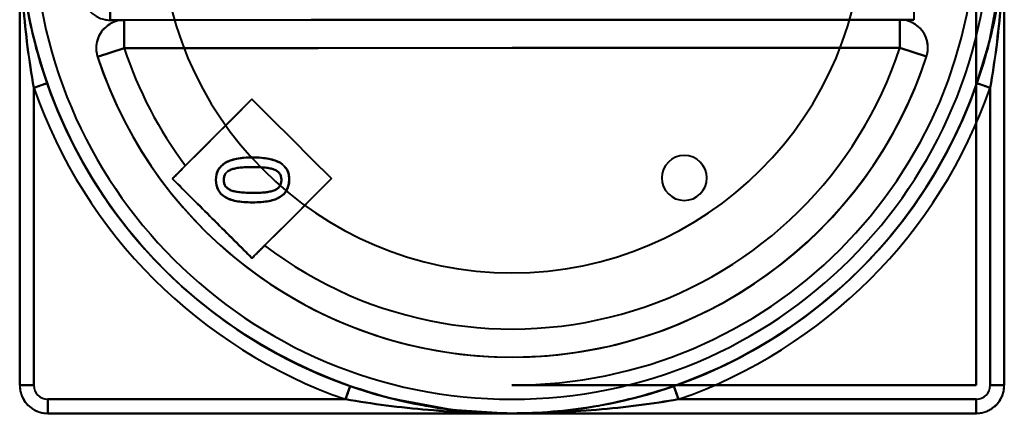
# Model space of a CAD drawing. Header units: millimetres. Extents: x -1352 to 2139, y -120 to 1010.
# Tile 59 of 77: x 332 to 402, y 795 to 823. Entities that reach past the tile are written whole.
import ezdxf

# ---------------------------------------------------------------- set-up
doc = ezdxf.new("R2010")
doc.units = ezdxf.units.MM
doc.layers.add('G-IMPT', color=8, linetype='Continuous', lineweight=40)

# ---------------------------------------------------------------- blocks, each defined once
blk = doc.blocks.new('NEXA 700 CALQUES_dwg-751640-Avant')
at = {"layer": 'G-IMPT'}
for p, q in [((331.53, 829.643), (331.53, 796.643)), ((401.53, 796.643), (401.53, 829.643)), ((337.967, 824.628), (337.968, 822.628)), ((337.968, 822.628), (337.967, 824.628)), ((395.099, 824.658), (395.1, 822.658)), ((337.968, 822.628), (395.1, 822.658)), ((394.102, 822.658), (338.966, 822.629)), ((338.967, 820.629), (338.966, 822.629)), ((338.966, 822.629), (338.967, 820.629)), ((394.102, 822.658), (394.103, 820.658)), ((394.103, 820.658), (394.102, 822.658)), ((337.066, 820.007), (338.967, 820.629)), ((338.967, 820.629), (337.066, 820.007)), ((396.005, 820.038), (394.103, 820.658)), ((394.103, 820.658), (396.005, 820.038)), ((333.475, 818.14), (332.53, 817.811)), ((400.53, 817.811), (399.586, 818.14)), ((332.53, 796.643), (331.53, 796.643)), ((331.53, 796.643), (332.53, 796.643)), ((400.53, 796.643), (401.53, 796.643)), ((401.53, 796.643), (400.53, 796.643)), ((354.698, 795.643), (355.027, 796.588)), ((378.034, 796.588), (378.363, 795.643)), ((333.53, 794.643), (333.53, 795.643)), ((333.53, 795.643), (333.53, 794.643)), ((399.53, 795.643), (399.53, 794.643)), ((399.53, 794.643), (399.53, 795.643)), ((333.53, 794.643), (366.53, 794.643)), ((366.53, 794.643), (399.53, 794.643))]:
    blk.add_line(p, q, dxfattribs=at)
at = {"layer": 'G-IMPT', "flags": 128}
for points in [[(332.155, 823.061), (332.446, 821.691), (332.791, 820.335), (333.19, 818.993), (333.643, 817.668), (334.148, 816.363), (334.705, 815.078), (335.313, 813.817), (335.971, 812.582), (336.677, 811.373), (337.432, 810.194), (338.233, 809.046), (339.079, 807.931), (339.97, 806.85), (340.902, 805.806), (341.876, 804.801), (342.889, 803.835), (343.94, 802.91), (345.027, 802.028), (346.149, 801.19), (347.303, 800.398), (348.488, 799.652), (349.702, 798.955), (350.942, 798.306), (352.208, 797.708), (353.496, 797.161), (354.806, 796.666), (356.134, 796.223), (357.479, 795.834), (358.838, 795.499), (360.21, 795.219), (361.591, 794.994), (362.981, 794.824), (364.376, 794.71), (365.775, 794.652), (366.53, 794.643)], [(366.53, 794.643), (367.93, 794.671), (369.327, 794.755), (370.72, 794.895), (372.107, 795.09), (373.484, 795.341), (374.85, 795.647), (376.203, 796.007), (377.54, 796.42), (378.86, 796.887), (380.16, 797.406), (381.438, 797.977), (382.693, 798.599), (383.921, 799.27), (385.122, 799.99), (386.293, 800.757), (387.432, 801.57), (388.538, 802.428), (389.609, 803.33), (390.643, 804.274), (391.638, 805.259), (392.593, 806.282), (393.506, 807.343), (394.376, 808.44), (395.202, 809.57), (395.982, 810.733), (396.715, 811.926), (397.399, 813.147), (398.034, 814.395), (398.618, 815.667), (399.152, 816.961), (399.633, 818.276), (400.061, 819.608), (400.435, 820.957), (400.756, 822.32), (401.021, 823.695)], [(331.53, 796.643), (331.53, 813.143), (331.53, 829.643), (331.53, 846.143), (331.53, 862.643)], [(331.53, 796.643), (331.53, 813.143), (331.53, 829.643), (331.53, 846.143), (331.53, 862.643)], [(331.53, 862.643), (331.53, 846.143), (331.53, 829.643), (331.53, 813.143), (331.53, 796.643)], [(331.53, 862.643), (331.53, 846.143), (331.53, 829.643), (331.53, 813.143), (331.53, 796.643)], [(331.53, 862.643), (331.53, 846.143), (331.53, 829.643), (331.53, 813.143), (331.53, 796.643)], [(331.53, 796.643), (331.53, 813.143), (331.53, 829.643), (331.53, 846.143), (331.53, 862.643)], [(401.53, 862.643), (401.53, 846.143), (401.53, 829.643), (401.53, 813.143), (401.53, 796.643)], [(401.53, 862.643), (401.53, 846.143), (401.53, 829.643), (401.53, 813.143), (401.53, 796.643)], [(401.53, 796.643), (401.53, 813.143), (401.53, 829.643), (401.53, 846.143), (401.53, 862.643)], [(401.53, 796.643), (401.53, 813.143), (401.53, 829.643), (401.53, 846.143), (401.53, 862.643)], [(401.53, 796.643), (401.53, 813.143), (401.53, 829.643), (401.53, 846.143), (401.53, 862.643)], [(401.53, 862.643), (401.53, 846.143), (401.53, 829.643), (401.53, 813.143), (401.53, 796.643)], [(331.53, 829.643), (331.53, 821.393), (331.53, 813.143), (331.53, 804.893), (331.53, 796.643)], [(331.53, 796.643), (331.53, 804.893), (331.53, 813.143), (331.53, 821.393), (331.53, 829.643)], [(399.53, 796.643), (399.53, 804.893), (399.53, 813.143), (399.53, 821.393), (399.53, 829.643)], [(399.53, 829.643), (399.53, 821.393), (399.53, 813.143), (399.53, 804.893), (399.53, 796.643)], [(399.53, 796.643), (399.53, 804.893), (399.53, 813.143), (399.53, 821.393), (399.53, 829.643)], [(399.53, 829.643), (399.53, 821.393), (399.53, 813.143), (399.53, 804.893), (399.53, 796.643)], [(399.586, 818.14), (400.447, 821.003), (401.266, 825.35), (401.53, 829.643)], [(401.53, 796.643), (401.53, 804.893), (401.53, 813.143), (401.53, 821.393), (401.53, 829.643)], [(401.53, 829.643), (401.53, 821.393), (401.53, 813.143), (401.53, 804.893), (401.53, 796.643)], [(337.576, 822.667), (337.655, 822.653), (337.734, 822.642), (337.813, 822.634), (337.893, 822.63), (337.968, 822.628)], [(338.966, 822.629), (338.886, 822.627), (338.806, 822.622), (338.727, 822.614), (338.647, 822.603), (338.569, 822.589), (338.491, 822.571), (338.413, 822.551), (338.337, 822.527), (338.261, 822.5), (338.187, 822.471), (338.114, 822.438), (338.043, 822.402), (337.972, 822.364), (337.904, 822.323), (337.837, 822.279), (337.772, 822.232), (337.709, 822.183), (337.647, 822.132), (337.588, 822.078), (337.532, 822.022), (337.477, 821.963), (337.425, 821.902), (337.375, 821.84), (337.328, 821.775), (337.284, 821.709), (337.242, 821.64), (337.203, 821.571), (337.166, 821.499), (337.133, 821.427), (337.103, 821.353), (337.075, 821.278), (337.051, 821.201), (337.029, 821.124), (337.011, 821.046), (336.996, 820.968), (336.984, 820.889), (336.975, 820.809), (336.97, 820.729), (336.967, 820.649), (336.968, 820.569), (336.972, 820.49), (336.979, 820.41), (336.989, 820.331), (337.003, 820.252), (337.02, 820.174), (337.039, 820.096), (337.062, 820.019), (337.066, 820.007)], [(337.968, 822.628), (352.251, 822.636), (366.534, 822.643), (380.817, 822.651), (395.1, 822.658)], [(395.1, 822.658), (380.817, 822.651), (366.534, 822.643), (352.251, 822.636), (337.968, 822.628)], [(337.968, 822.628), (338.218, 822.629), (338.467, 822.629), (338.717, 822.629), (338.966, 822.629)], [(338.966, 822.629), (338.717, 822.629), (338.467, 822.629), (338.218, 822.629), (337.968, 822.628)], [(394.102, 822.658), (380.318, 822.651), (366.534, 822.643), (352.75, 822.636), (338.966, 822.629)], [(338.966, 822.629), (352.75, 822.636), (366.534, 822.643), (380.318, 822.651), (394.102, 822.658)], [(396.005, 820.038), (396.028, 820.115), (396.048, 820.192), (396.065, 820.27), (396.079, 820.349), (396.09, 820.428), (396.098, 820.508), (396.102, 820.588), (396.103, 820.668), (396.101, 820.748), (396.096, 820.828), (396.088, 820.907), (396.076, 820.986), (396.061, 821.065), (396.043, 821.143), (396.023, 821.22), (395.999, 821.297), (395.971, 821.372), (395.941, 821.446), (395.908, 821.519), (395.873, 821.59), (395.834, 821.66), (395.792, 821.729), (395.748, 821.795), (395.701, 821.86), (395.652, 821.923), (395.6, 821.984), (395.546, 822.043), (395.489, 822.1), (395.431, 822.154), (395.37, 822.206), (395.307, 822.255), (395.242, 822.302), (395.175, 822.346), (395.107, 822.388), (395.037, 822.427), (394.966, 822.462), (394.893, 822.496), (394.819, 822.526), (394.743, 822.553), (394.667, 822.577), (394.59, 822.598), (394.512, 822.616), (394.433, 822.631), (394.354, 822.642), (394.275, 822.651), (394.195, 822.656), (394.115, 822.658), (394.102, 822.658)], [(394.102, 822.658), (394.352, 822.658), (394.601, 822.658), (394.85, 822.658), (395.1, 822.658)], [(395.1, 822.658), (394.85, 822.658), (394.601, 822.658), (394.352, 822.658), (394.102, 822.658)], [(394.103, 820.658), (380.319, 820.651), (366.535, 820.643), (352.751, 820.636), (338.967, 820.629)], [(338.967, 820.629), (352.751, 820.636), (366.535, 820.643), (380.319, 820.651), (394.103, 820.658)], [(337.066, 820.007), (337.475, 818.837), (337.93, 817.683), (338.432, 816.549), (338.978, 815.436), (339.568, 814.346), (340.201, 813.28), (340.877, 812.24), (341.593, 811.228), (342.349, 810.245), (343.144, 809.294), (343.977, 808.375), (344.846, 807.49), (345.749, 806.641), (346.685, 805.828), (347.653, 805.054), (348.652, 804.318), (349.679, 803.624), (350.733, 802.971), (351.812, 802.36), (352.915, 801.793), (354.04, 801.271), (355.184, 800.794), (356.347, 800.364), (357.526, 799.98), (358.719, 799.644), (359.925, 799.355), (361.142, 799.115), (362.367, 798.924), (363.599, 798.782), (364.835, 798.69), (366.074, 798.647), (367.314, 798.653), (368.553, 798.709), (369.788, 798.815), (371.018, 798.97), (372.241, 799.174), (373.455, 799.427), (374.658, 799.728), (375.848, 800.077), (377.023, 800.473), (378.181, 800.916), (379.32, 801.405), (380.439, 801.939), (381.536, 802.517), (382.609, 803.139), (383.656, 803.803), (384.676, 804.509), (385.666, 805.254), (386.626, 806.039), (387.554, 806.862), (388.448, 807.721), (389.307, 808.615), (390.13, 809.542), (390.915, 810.502), (391.661, 811.493), (392.367, 812.512), (393.031, 813.559), (393.653, 814.632), (394.232, 815.728), (394.766, 816.847), (395.255, 817.986), (395.698, 819.144), (396.005, 820.038)], [(332.53, 817.811), (332.53, 812.519), (332.53, 807.227), (332.53, 801.935), (332.53, 796.643)], [(332.53, 796.643), (332.53, 801.935), (332.53, 807.227), (332.53, 812.519), (332.53, 817.811)], [(355.027, 796.588), (353.714, 797.074), (352.422, 797.613), (351.152, 798.203), (349.907, 798.843), (348.689, 799.532), (347.499, 800.27), (346.34, 801.054), (345.213, 801.885), (344.12, 802.759), (343.063, 803.677), (342.043, 804.636), (341.062, 805.635), (340.123, 806.673), (339.225, 807.747), (338.372, 808.857), (337.563, 810), (336.8, 811.174), (336.086, 812.377), (335.42, 813.609), (334.803, 814.866), (334.238, 816.146), (333.724, 817.448), (333.475, 818.14)], [(399.586, 818.14), (399.099, 816.827), (398.561, 815.535), (397.971, 814.266), (397.331, 813.021), (396.642, 811.802), (395.904, 810.612), (395.12, 809.453), (394.289, 808.326), (393.415, 807.233), (392.497, 806.176), (391.538, 805.156), (390.538, 804.176), (389.501, 803.236), (388.426, 802.338), (387.317, 801.485), (386.174, 800.676), (385, 799.914), (383.797, 799.199), (382.565, 798.533), (381.308, 797.916), (380.028, 797.351), (378.726, 796.837), (378.034, 796.588)], [(400.53, 796.643), (400.53, 801.935), (400.53, 807.227), (400.53, 812.519), (400.53, 817.811)], [(400.53, 817.811), (400.53, 812.519), (400.53, 807.227), (400.53, 801.935), (400.53, 796.643)], [(348.04, 817.002), (346.627, 815.587), (345.213, 814.172), (343.8, 812.757), (342.386, 811.342)], [(342.386, 811.342), (343.8, 812.757), (345.213, 814.172), (346.627, 815.587), (348.04, 817.002)], [(348.04, 817.002), (346.858, 815.819), (345.676, 814.635), (344.494, 813.452), (343.312, 812.269)], [(343.312, 812.269), (344.494, 813.452), (345.676, 814.635), (346.858, 815.819), (348.04, 817.002)], [(353.7, 811.348), (352.285, 812.762), (350.87, 814.175), (349.455, 815.589), (348.04, 817.002)], [(348.04, 817.002), (349.455, 815.589), (350.87, 814.175), (352.285, 812.762), (353.7, 811.348)], [(353.7, 811.348), (352.285, 812.762), (350.87, 814.175), (349.455, 815.589), (348.04, 817.002)], [(348.04, 817.002), (349.455, 815.589), (350.87, 814.175), (352.285, 812.762), (353.7, 811.348)], [(342.386, 811.342), (343.801, 809.929), (345.216, 808.515), (346.631, 807.102), (348.046, 805.688)], [(348.046, 805.688), (346.631, 807.102), (345.216, 808.515), (343.801, 809.929), (342.386, 811.342)], [(348.046, 805.688), (349.46, 807.103), (350.873, 808.518), (352.287, 809.933), (353.7, 811.348)], [(353.7, 811.348), (352.287, 809.933), (350.873, 808.518), (349.46, 807.103), (348.046, 805.688)], [(348.942, 806.586), (350.132, 807.776), (351.321, 808.967), (352.511, 810.158), (353.7, 811.348)], [(353.7, 811.348), (352.511, 810.158), (351.321, 808.967), (350.132, 807.776), (348.942, 806.586)], [(331.53, 796.643), (331.532, 796.563), (331.537, 796.484), (331.545, 796.404), (331.556, 796.325), (331.57, 796.246), (331.588, 796.168), (331.608, 796.091), (331.632, 796.014), (331.659, 795.939), (331.688, 795.865), (331.721, 795.792), (331.756, 795.72), (331.795, 795.65), (331.836, 795.581), (331.88, 795.514), (331.926, 795.449), (331.975, 795.386), (332.027, 795.325), (332.081, 795.266), (332.137, 795.209), (332.195, 795.154), (332.256, 795.102), (332.319, 795.052), (332.383, 795.005), (332.45, 794.961), (332.518, 794.919), (332.588, 794.88), (332.659, 794.843), (332.732, 794.81), (332.806, 794.779), (332.881, 794.752), (332.957, 794.727), (333.034, 794.706), (333.112, 794.688), (333.19, 794.673), (333.27, 794.661), (333.349, 794.652), (333.429, 794.646), (333.509, 794.644), (333.53, 794.643)], [(366.53, 796.643), (374.78, 796.643), (383.03, 796.643), (391.28, 796.643), (399.53, 796.643)], [(399.53, 796.643), (391.28, 796.643), (383.03, 796.643), (374.78, 796.643), (366.53, 796.643)], [(366.53, 796.643), (374.78, 796.643), (383.03, 796.643), (391.28, 796.643), (399.53, 796.643)], [(399.53, 796.643), (391.28, 796.643), (383.03, 796.643), (374.78, 796.643), (366.53, 796.643)], [(399.53, 794.643), (399.61, 794.645), (399.69, 794.65), (399.77, 794.658), (399.849, 794.669), (399.928, 794.683), (400.006, 794.701), (400.083, 794.721), (400.16, 794.745), (400.235, 794.772), (400.309, 794.801), (400.382, 794.834), (400.454, 794.869), (400.524, 794.908), (400.593, 794.949), (400.66, 794.993), (400.725, 795.039), (400.788, 795.088), (400.849, 795.14), (400.908, 795.194), (400.965, 795.25), (401.02, 795.309), (401.072, 795.369), (401.122, 795.432), (401.169, 795.496), (401.213, 795.563), (401.255, 795.631), (401.294, 795.701), (401.331, 795.772), (401.364, 795.845), (401.394, 795.919), (401.422, 795.994), (401.446, 796.07), (401.468, 796.147), (401.486, 796.225), (401.501, 796.304), (401.513, 796.383), (401.522, 796.462), (401.528, 796.542), (401.53, 796.622), (401.53, 796.643)], [(355.027, 796.588), (357.89, 795.727), (362.237, 794.908), (366.53, 794.643)], [(333.53, 795.643), (338.822, 795.643), (344.114, 795.643), (349.406, 795.643), (354.698, 795.643)], [(354.698, 795.643), (349.406, 795.643), (344.114, 795.643), (338.822, 795.643), (333.53, 795.643)], [(378.363, 795.643), (383.654, 795.643), (388.946, 795.643), (394.238, 795.643), (399.53, 795.643)], [(399.53, 795.643), (394.238, 795.643), (388.946, 795.643), (383.654, 795.643), (378.363, 795.643)], [(399.53, 794.643), (383.03, 794.643), (366.53, 794.643), (350.03, 794.643), (333.53, 794.643)], [(333.53, 794.643), (341.78, 794.643), (350.03, 794.643), (358.28, 794.643), (366.53, 794.643)], [(399.53, 794.643), (383.03, 794.643), (366.53, 794.643), (350.03, 794.643), (333.53, 794.643)], [(333.53, 794.643), (350.03, 794.643), (366.53, 794.643), (383.03, 794.643), (399.53, 794.643)], [(333.53, 794.643), (350.03, 794.643), (366.53, 794.643), (383.03, 794.643), (399.53, 794.643)], [(366.53, 794.643), (358.28, 794.643), (350.03, 794.643), (341.78, 794.643), (333.53, 794.643)], [(333.53, 794.643), (350.03, 794.643), (366.53, 794.643), (383.03, 794.643), (399.53, 794.643)], [(399.53, 794.643), (383.03, 794.643), (366.53, 794.643), (350.03, 794.643), (333.53, 794.643)], [(366.53, 794.643), (374.78, 794.643), (383.03, 794.643), (391.28, 794.643), (399.53, 794.643)], [(399.53, 794.643), (391.28, 794.643), (383.03, 794.643), (374.78, 794.643), (366.53, 794.643)]]:
    blk.add_lwpolyline(points, dxfattribs=at)
at = {"layer": 'G-IMPT'}
for centre, radius, start, end in [((366.53, 829.643), 35, 90, 270), ((366.53, 829.643), 35, 90, 270), ((366.53, 829.643), 35, 270, 90), ((366.53, 829.643), 35, 270, 90), ((366.53, 829.643), 34, 90, 270), ((366.53, 829.643), 34, 90, 270), ((366.53, 829.643), 34, 270, 90), ((366.53, 829.643), 34, 270, 90), ((366.53, 829.643), 25, 180, 360), ((366.53, 829.643), 25, 180, 360), ((366.53, 829.643), 25, 180, 0), ((366.53, 829.643), 25, 180, 360), ((366.53, 829.643), 33, 270, 360), ((366.53, 829.643), 33, 270, 360), ((366.53, 829.643), 33, 270, 0), ((366.53, 829.643), 33, 270, 0), ((337.967, 824.628), 2, 189.95835, 270.03016), ((337.967, 824.628), 2, 189.95835, 270.03016), ((337.967, 824.628), 2, 189.95835, 270.03016), ((337.967, 824.628), 2, 189.95835, 270.03016), ((338.967, 820.629), 2, 90.03016, 198.11018), ((338.967, 820.629), 2, 90.03016, 198.11018), ((338.967, 820.629), 2, 90.03016, 198.11018), ((338.967, 820.629), 2, 90.03016, 198.11018), ((394.103, 820.658), 2, 341.95015, 90.03016), ((394.103, 820.658), 2, 341.95015, 90.03016), ((394.103, 820.658), 2, 341.95015, 90.03016), ((394.103, 820.658), 2, 341.95015, 90.03016), ((366.53, 829.643), 29, 198.11018, 216.80795), ((366.53, 829.643), 29, 198.11018, 216.80795), ((366.53, 829.643), 29, 232.66444, 341.95015), ((366.53, 829.643), 29, 232.66444, 341.95015), ((366.53, 829.643), 31, 198.11018, 341.95015), ((366.53, 829.643), 31, 198.11018, 341.95015), ((366.53, 829.643), 31, 198.11018, 341.95015), ((366.53, 829.643), 31, 198.11018, 341.95015), ((366.53, 829.643), 36, 199.18814, 250.81186), ((366.53, 829.643), 36, 199.18814, 250.81186), ((366.53, 829.643), 35, 199.18814, 250.81186), ((366.53, 829.643), 35, 199.18814, 250.81186), ((366.53, 829.643), 35, 289.18814, 340.81186), ((366.53, 829.643), 35, 289.18814, 340.81186), ((366.53, 829.643), 36, 289.18814, 340.81186), ((366.53, 829.643), 36, 289.18814, 340.81186), ((378.78, 811.393), 1.6, 360, 180), ((378.78, 811.393), 1.6, 90, 270), ((378.78, 811.393), 1.6, 90, 270), ((378.78, 811.393), 1.6, 90, 270), ((378.78, 811.393), 1.6, 360, 180), ((378.78, 811.393), 1.6, 90, 270), ((378.78, 811.393), 1.6, 90, 270), ((378.78, 811.393), 1.6, 90, 270), ((378.78, 811.393), 1.6, 0, 90), ((378.78, 811.393), 1.6, 270, 90), ((378.78, 811.393), 1.6, 270, 90), ((378.78, 811.393), 1.6, 270, 90), ((378.78, 811.393), 1.6, 0, 90), ((378.78, 811.393), 1.6, 270, 90), ((378.78, 811.393), 1.6, 180, 0), ((378.78, 811.393), 1.6, 180, 0), ((378.78, 811.393), 1.6, 270, 0), ((378.78, 811.393), 1.6, 270, 0), ((333.53, 796.643), 2, 180, 270), ((333.53, 796.643), 2, 180, 270), ((333.53, 796.643), 2, 180, 270), ((333.53, 796.643), 2, 180, 270), ((333.53, 796.643), 2, 180, 270), ((333.53, 796.643), 2, 180, 270), ((333.53, 796.643), 2, 180, 270), ((333.53, 796.643), 2, 180, 270), ((333.53, 796.643), 1, 180, 270), ((333.53, 796.643), 1, 180, 270), ((399.53, 796.643), 1, 270, 360), ((399.53, 796.643), 2, 270, 0), ((399.53, 796.643), 2, 270, 0), ((399.53, 796.643), 1, 270, 0), ((399.53, 796.643), 2, 270, 0), ((399.53, 796.643), 2, 270, 0), ((399.53, 796.643), 2, 270, 0), ((399.53, 796.643), 2, 270, 0), ((399.53, 796.643), 2, 270, 0), ((399.53, 796.643), 2, 270, 360)]:
    blk.add_arc(centre, radius, start, end, dxfattribs=at)
for points, knots in [([(331.53, 829.643), (331.53, 828.679), (331.59, 827.228), (331.766, 825.539), (331.897, 824.576), (332.01, 823.854), (332.139, 823.133), (332.331, 822.174), (332.721, 820.5), (333.148, 819.078), (333.475, 818.14)], [0, 0, 0, 0, 0.25, 0.375, 0.4375, 0.5, 0.5625, 0.625, 0.75, 1, 1, 1, 1]), ([(399.586, 818.14), (399.912, 819.078), (400.34, 820.5), (400.73, 822.174), (400.922, 823.133), (401.051, 823.854), (401.164, 824.576), (401.295, 825.539), (401.47, 827.228), (401.53, 828.679), (401.53, 829.643)], [0, 0, 0, 0, 0.25, 0.375, 0.4375, 0.5, 0.5625, 0.625, 0.75, 1, 1, 1, 1]), ([(342.386, 811.342), (342.453, 811.409), (342.559, 811.515), (342.704, 811.661), (342.817, 811.773), (342.939, 811.895), (343.105, 812.062), (343.229, 812.186), (343.312, 812.269)], [0, 0, 0, 0, 0.25, 0.375, 0.5, 0.625, 0.75, 1, 1, 1, 1]), ([(346.568, 810.509), (346.48, 810.544), (346.326, 810.626), (346.107, 810.841), (346.041, 811.069), (346.041, 811.255)], [0, 0, 0, 0, 0.25, 0.5, 1, 1, 1, 1]), ([(348.046, 805.688), (348.113, 805.755), (348.25, 805.893), (348.533, 806.175), (348.783, 806.426), (348.942, 806.586)], [0, 0, 0, 0, 0.25, 0.5, 1, 1, 1, 1]), ([(348.942, 806.586), (348.863, 806.506), (348.744, 806.387), (348.583, 806.226), (348.465, 806.107), (348.356, 805.999), (348.216, 805.858), (348.112, 805.754), (348.046, 805.688)], [0, 0, 0, 0, 0.25, 0.375, 0.5, 0.625, 0.75, 1, 1, 1, 1]), ([(355.027, 796.588), (355.965, 796.261), (357.387, 795.834), (359.061, 795.444), (360.02, 795.252), (360.741, 795.123), (361.463, 795.01), (362.426, 794.879), (364.115, 794.703), (365.566, 794.643), (366.53, 794.643)], [0, 0, 0, 0, 0.25, 0.375, 0.4375, 0.5, 0.5625, 0.625, 0.75, 1, 1, 1, 1]), ([(366.53, 794.643), (367.494, 794.643), (368.944, 794.703), (370.631, 794.879), (371.593, 795.009), (372.315, 795.122), (373.036, 795.251), (373.997, 795.443), (375.673, 795.833), (377.095, 796.261), (378.034, 796.588)], [0, 0, 0, 0, 0.25, 0.375, 0.4375, 0.5, 0.5625, 0.625, 0.75, 1, 1, 1, 1])]:
    blk.add_open_spline(points, degree=3, knots=knots, dxfattribs=at)
for points in [[(333.475, 818.14), (333.149, 819.076), (332.578, 820.975), (331.972, 823.852), (331.61, 826.744), (331.53, 828.679), (331.53, 829.643)], [(331.53, 829.643), (331.53, 828.607), (331.576, 826.559), (331.763, 823.628), (332.072, 820.706), (332.364, 818.769), (332.53, 817.811)], [(332.53, 817.811), (332.37, 818.773), (332.07, 820.704), (331.764, 823.628), (331.575, 826.56), (331.53, 828.605), (331.53, 829.643)], [(401.53, 829.643), (401.53, 828.679), (401.45, 826.744), (401.089, 823.852), (400.483, 820.975), (399.912, 819.076), (399.586, 818.14)], [(400.53, 817.811), (400.695, 818.759), (400.987, 820.69), (401.305, 823.696), (401.489, 826.659), (401.53, 828.651), (401.53, 829.643)], [(401.53, 829.643), (401.53, 828.649), (401.489, 826.66), (401.304, 823.697), (400.99, 820.689), (400.69, 818.763), (400.53, 817.811)], [(332.53, 817.811), (332.654, 817.854), (332.901, 817.94), (333.216, 818.05), (333.426, 818.123), (333.475, 818.14), (333.475, 818.14)], [(399.586, 818.14), (399.586, 818.14), (399.635, 818.123), (399.845, 818.05), (400.16, 817.94), (400.407, 817.854), (400.53, 817.811)], [(348.087, 812.851), (347.652, 812.852), (346.892, 812.788), (346.08, 812.498), (345.593, 812.003), (345.486, 811.528), (345.486, 811.255)], [(345.486, 811.255), (345.486, 811.528), (345.593, 812.003), (346.08, 812.498), (346.892, 812.788), (347.652, 812.852), (348.087, 812.851)], [(345.486, 811.255), (345.486, 812.351), (346.347, 812.851), (348.087, 812.851)], [(348.087, 812.851), (346.347, 812.851), (345.486, 812.351), (345.486, 811.255)], [(350.692, 811.255), (350.694, 811.526), (350.59, 811.998), (350.118, 812.494), (349.31, 812.787), (348.534, 812.852), (348.087, 812.851)], [(348.087, 812.851), (348.534, 812.852), (349.31, 812.787), (350.118, 812.494), (350.59, 811.998), (350.694, 811.526), (350.692, 811.255)], [(348.087, 812.851), (349.881, 812.851), (350.692, 812.341), (350.692, 811.255)], [(350.692, 811.255), (350.692, 812.341), (349.881, 812.851), (348.087, 812.851)], [(343.312, 812.269), (343.228, 812.185), (343.064, 812.021), (342.813, 811.769), (342.595, 811.551), (342.454, 811.41), (342.386, 811.342)], [(348.087, 812.17), (347.916, 812.171), (347.595, 812.164), (347.183, 812.134), (346.835, 812.079), (346.644, 812.021), (346.559, 811.988)], [(346.559, 811.988), (346.644, 812.021), (346.835, 812.079), (347.183, 812.134), (347.595, 812.164), (347.916, 812.171), (348.087, 812.17)], [(348.087, 812.17), (347.401, 812.17), (346.9, 812.123), (346.559, 811.988)], [(346.559, 811.988), (346.9, 812.123), (347.401, 812.17), (348.087, 812.17)], [(349.61, 811.992), (349.528, 812.024), (349.341, 812.079), (348.994, 812.134), (348.579, 812.164), (348.259, 812.171), (348.087, 812.17)], [(348.087, 812.17), (348.259, 812.171), (348.579, 812.164), (348.994, 812.134), (349.341, 812.079), (349.528, 812.024), (349.61, 811.992)], [(349.61, 811.992), (349.281, 812.122), (348.773, 812.17), (348.087, 812.17)], [(348.087, 812.17), (348.773, 812.17), (349.281, 812.122), (349.61, 811.992)], [(342.386, 811.342), (342.873, 810.856), (343.833, 809.897), (345.229, 808.503), (346.591, 807.142), (347.556, 806.178), (348.046, 805.688)], [(348.046, 805.688), (347.551, 806.175), (346.594, 807.143), (345.228, 808.502), (343.835, 809.899), (342.87, 810.851), (342.386, 811.342)], [(346.559, 811.988), (346.474, 811.955), (346.324, 811.875), (346.162, 811.718), (346.063, 811.516), (346.041, 811.347), (346.041, 811.255)], [(346.559, 811.988), (346.219, 811.853), (346.041, 811.627), (346.041, 811.255)], [(346.041, 811.255), (346.041, 811.627), (346.219, 811.853), (346.559, 811.988)], [(346.041, 811.255), (346.041, 811.347), (346.063, 811.516), (346.162, 811.718), (346.324, 811.875), (346.474, 811.955), (346.559, 811.988)], [(350.137, 811.255), (350.137, 811.346), (350.115, 811.514), (350.017, 811.718), (349.852, 811.878), (349.698, 811.959), (349.61, 811.992)], [(350.137, 811.255), (350.137, 811.622), (349.962, 811.857), (349.61, 811.992)], [(349.61, 811.992), (349.962, 811.857), (350.137, 811.622), (350.137, 811.255)], [(349.61, 811.992), (349.698, 811.959), (349.852, 811.878), (350.017, 811.718), (350.115, 811.514), (350.137, 811.346), (350.137, 811.255)], [(345.486, 811.255), (345.484, 810.983), (345.587, 810.509), (346.055, 810.011), (346.862, 809.718), (347.642, 809.653), (348.091, 809.654)], [(348.091, 809.654), (347.642, 809.653), (346.862, 809.718), (346.055, 810.011), (345.587, 810.509), (345.484, 810.983), (345.486, 811.255)], [(348.091, 809.654), (346.287, 809.654), (345.486, 810.163), (345.486, 811.255)], [(345.486, 811.255), (345.486, 810.163), (346.287, 809.654), (348.091, 809.654)], [(346.041, 811.255), (346.041, 811.162), (346.063, 810.992), (346.162, 810.788), (346.326, 810.626), (346.48, 810.544), (346.568, 810.509)], [(346.041, 811.255), (346.041, 810.882), (346.216, 810.65), (346.568, 810.509)], [(346.568, 810.509), (346.216, 810.65), (346.041, 810.882), (346.041, 811.255)], [(348.091, 809.654), (348.529, 809.653), (349.294, 809.717), (350.105, 810.007), (350.586, 810.503), (350.693, 810.98), (350.692, 811.255)], [(350.692, 811.255), (350.692, 810.153), (349.847, 809.654), (348.091, 809.654)], [(348.091, 809.654), (349.847, 809.654), (350.692, 810.153), (350.692, 811.255)], [(350.692, 811.255), (350.693, 810.98), (350.586, 810.503), (350.105, 810.007), (349.294, 809.717), (348.529, 809.653), (348.091, 809.654)], [(349.598, 810.505), (349.685, 810.537), (349.838, 810.615), (350.008, 810.775), (350.113, 810.982), (350.137, 811.158), (350.137, 811.255)], [(349.598, 810.505), (349.944, 810.635), (350.137, 810.866), (350.137, 811.255)], [(350.137, 811.255), (350.137, 810.866), (349.944, 810.635), (349.598, 810.505)], [(350.137, 811.255), (350.137, 811.158), (350.113, 810.982), (350.008, 810.775), (349.838, 810.615), (349.685, 810.537), (349.598, 810.505)], [(346.568, 810.509), (346.653, 810.476), (346.846, 810.42), (347.202, 810.367), (347.617, 810.34), (347.927, 810.334), (348.091, 810.335)], [(346.568, 810.509), (346.908, 810.374), (347.437, 810.335), (348.091, 810.335)], [(348.091, 810.335), (347.437, 810.335), (346.908, 810.374), (346.568, 810.509)], [(348.091, 810.335), (347.927, 810.334), (347.617, 810.34), (347.202, 810.367), (346.846, 810.42), (346.653, 810.476), (346.568, 810.509)], [(348.091, 810.335), (348.265, 810.334), (348.586, 810.339), (348.981, 810.363), (349.313, 810.413), (349.509, 810.471), (349.598, 810.505)], [(348.091, 810.335), (348.793, 810.335), (349.231, 810.365), (349.598, 810.505)], [(349.598, 810.505), (349.231, 810.365), (348.793, 810.335), (348.091, 810.335)], [(349.598, 810.505), (349.509, 810.471), (349.313, 810.413), (348.981, 810.363), (348.586, 810.339), (348.265, 810.334), (348.091, 810.335)], [(355.027, 796.588), (355.027, 796.588), (355.01, 796.539), (354.937, 796.329), (354.827, 796.014), (354.741, 795.767), (354.698, 795.643)], [(366.53, 794.643), (365.565, 794.643), (363.631, 794.723), (360.739, 795.085), (357.861, 795.691), (355.963, 796.262), (355.027, 796.588)], [(378.034, 796.588), (377.098, 796.262), (375.197, 795.69), (372.316, 795.084), (369.427, 794.723), (367.494, 794.643), (366.53, 794.643)], [(378.363, 795.643), (378.32, 795.767), (378.233, 796.014), (378.124, 796.329), (378.051, 796.539), (378.034, 796.588), (378.034, 796.588)], [(354.698, 795.643), (355.646, 795.479), (357.577, 795.187), (360.583, 794.869), (363.546, 794.685), (365.538, 794.643), (366.53, 794.643)], [(366.53, 794.643), (365.536, 794.643), (363.546, 794.685), (360.584, 794.87), (357.575, 795.184), (355.65, 795.484), (354.698, 795.643)], [(366.53, 794.643), (367.566, 794.643), (369.624, 794.69), (372.504, 794.871), (375.6, 795.201), (377.462, 795.487), (378.363, 795.643)], [(378.363, 795.643), (377.457, 795.491), (375.602, 795.199), (372.504, 794.872), (369.623, 794.69), (367.568, 794.643), (366.53, 794.643)]]:
    blk.add_open_spline(points, degree=3, dxfattribs=at)

msp = doc.modelspace()

# ---------------------------------------------------------------- block references
at = {"layer": 'G-IMPT'}
msp.add_blockref('NEXA 700 CALQUES_dwg-751640-Avant', (0, 0), dxfattribs=at)

doc.saveas('drawing.dxf')
